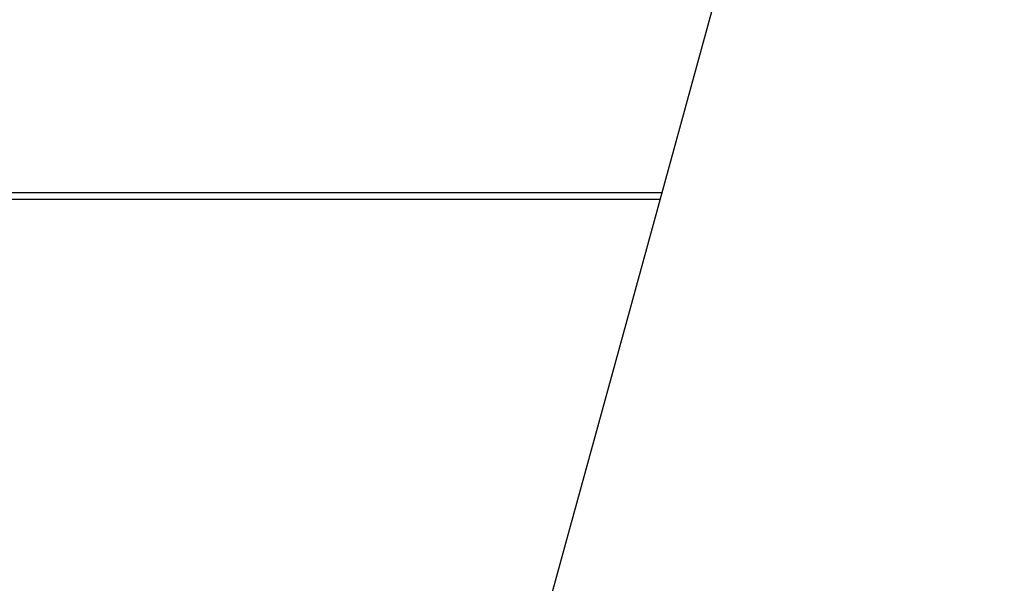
# Model space of a CAD drawing. Header units: millimetres. Extents: x 20 to 26059, y 28 to 17638.
# Tile 57 of 73: x 8793 to 10020, y 13686 to 14388. Entities that reach past the tile are written whole.
import ezdxf

# ---------------------------------------------------------------- set-up
doc = ezdxf.new("R2010")
doc.units = ezdxf.units.MM
doc.layers.add('COMPONENT_GEOMETRY', color=7, linetype='Continuous')
doc.styles.add('SLDTEXTSTYLE0', font='TXT', dxfattribs={"width": 0.75})
doc.dimstyles.new('SLDDIMSTYLE0', dxfattribs={"dimtxt": 150, "dimasz": 6.604, "dimexe": 0, "dimexo": 0.0625, "dimgap": 37.5, "dimtad": 0, "dimtih": 1, "dimtoh": 1, "dimdec": 0, "dimlfac": 0.5, "dimrnd": 1e-09, "dimzin": 12, "dimdsep": 46, "dimtxsty": 'SLDTEXTSTYLE0', "dimsah": 1, "dimcen": 0.09, "dimadec": 0, "dimazin": 3, "dimtfac": 1, "dimtdec": 0, "dimtofl": 0, "dimtmove": 0, "dimatfit": 3, "dimfxl": 1, "dimfrac": 2, "dimtolj": 1, "dimtzin": 12, "dimarcsym": 0})

# ---------------------------------------------------------------- blocks, each defined once
blk = doc.blocks.new('_D')
at = {"layer": 'COMPONENT_GEOMETRY', "color": 7, "ltscale": 2}
for p, q in [((2197.2, 13286.2), (2197.2, 17567.6)), ((15999.8, 13309.5), (15999.8, 17567.6)), ((2197.2, 17561.2), (8876.8, 17561.2)), ((15999.8, 17561.2), (9320.1, 17561.2))]:
    blk.add_line(p, q, dxfattribs=at)
for points in [[(2197.2, 17561.2), (2203.8, 17560.2), (2203.8, 17562.2)], [(15999.8, 17561.2), (15993.1, 17562.2), (15993.1, 17560.2)]]:
    blk.add_solid(points, dxfattribs=at)
at = {"layer": 'COMPONENT_GEOMETRY', "color": 7, "ltscale": 2, "insert": (8876.8, 17635.5), "char_height": 150, "attachment_point": 1, "style": 'SLDTEXTSTYLE0'}
blk.add_mtext('6901', dxfattribs=at)

msp = doc.modelspace()

# ---------------------------------------------------------------- linework, layer by layer
at = {"color": 7, "linetype": 'Continuous', "lineweight": 25, "ltscale": 2}
msp.add_line((9592.89, 14172.43), (8604.03, 14172.43), dxfattribs=at)
at = {"color": 8, "linetype": 'Continuous', "lineweight": 25, "ltscale": 2}
msp.add_line((8606.23, 14164.43), (9590.69, 14164.43), dxfattribs=at)
at = {"color": 7, "linetype": 'Continuous', "lineweight": 25, "ltscale": 2, "flags": 128}
msp.add_lwpolyline([(10019.57, 15726.94), (9936.11, 15422.87), (9849.86, 15108.64), (9763.61, 14794.41), (9677.36, 14480.18), (9547.99, 14008.83), (9483.3, 13773.16), (9418.61, 13537.49), (9363.01, 13334.93)], dxfattribs=at)

# ---------------------------------------------------------------- dimensions: what is measured, and where the dimension line sits
at = {"layer": 'COMPONENT_GEOMETRY', "color": 7, "ltscale": 2}
dim = msp.add_linear_dim(base=(2197.17, 17561.21), p1=(15999.75, 13306.95), p2=(2197.17, 13283.7), dimstyle='SLDDIMSTYLE0', dxfattribs=at)
dim.commit()
dim.dimension.update_dxf_attribs({"geometry": '_D', "text_midpoint": (9098.46, 17561.21), "dimtype": 160})

doc.saveas('drawing.dxf')
